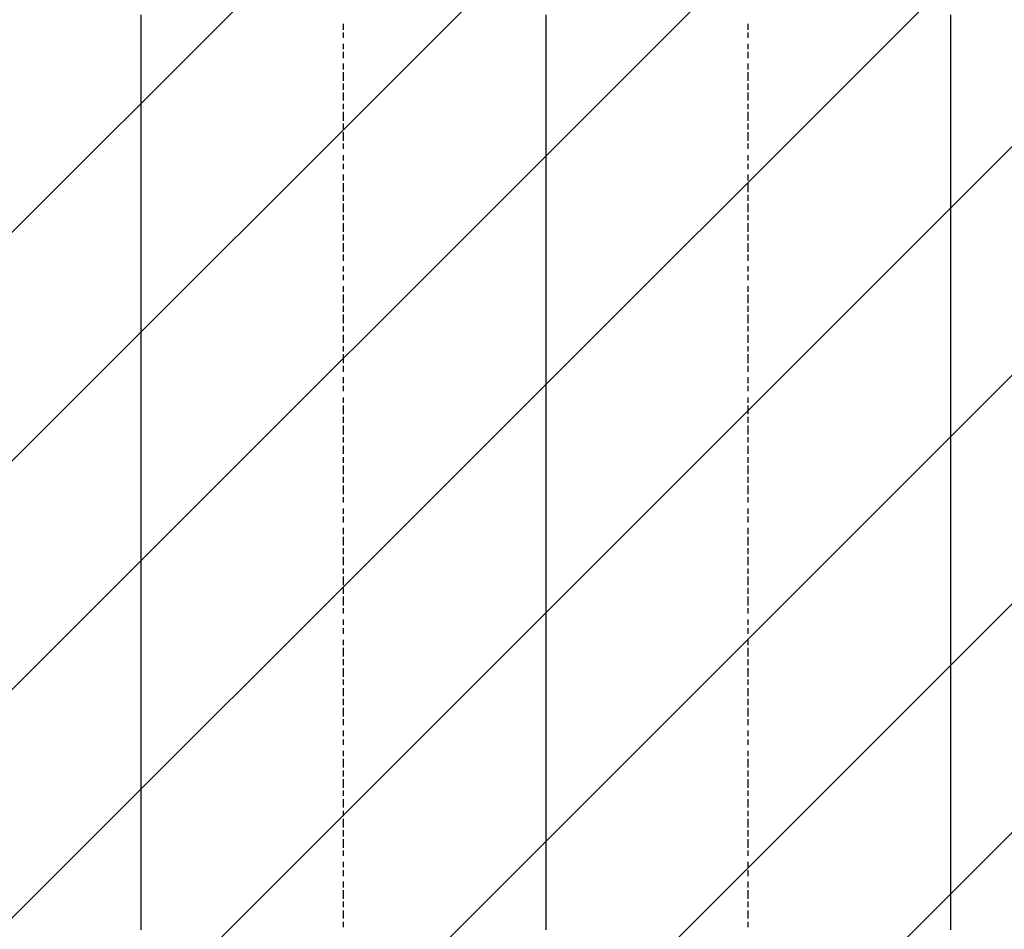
# Model space of a CAD drawing. Extents: x 997 to 109698, y 921 to 94021.
# Tile 105 of 256: x 22465 to 23926, y 13179 to 14530. Entities that reach past the tile are written whole.
import ezdxf

# ---------------------------------------------------------------- set-up
doc = ezdxf.new("R2010")
doc.units = 0
doc.header["$MEASUREMENT"] = 0
doc.layers.add('12', color=7, linetype='CONTINUOUS')
doc.layers.add('28', color=7, linetype='CONTINUOUS')

msp = doc.modelspace()

# ---------------------------------------------------------------- linework, layer by layer
at = {"layer": '12', "color": 1}
for p, q in [((22644.601607, 14536.953237), (22644.601607, 14523.953237)), ((23245.601607, 14536.953237), (23245.601607, 14523.953237)), ((23846.601607, 14536.953237), (23846.601607, 14523.953237)), ((22644.601607, 14523.953237), (22644.601607, 14514.953237)), ((22644.601607, 14514.953237), (22644.601607, 14506.953237)), ((23245.601607, 14523.953237), (23245.601607, 14514.953237)), ((23245.601607, 14514.953237), (23245.601607, 14506.953237)), ((23846.601607, 14523.953237), (23846.601607, 14514.953237)), ((23846.601607, 14514.953237), (23846.601607, 14506.953237)), ((22644.601607, 14506.953237), (22644.601607, 14493.953237)), ((23245.601607, 14506.953237), (23245.601607, 14493.953237)), ((23846.601607, 14506.953237), (23846.601607, 14493.953237)), ((22644.601607, 14493.953237), (22644.601607, 14485.953237)), ((22644.601607, 14485.953237), (22644.601607, 14476.953237)), ((23245.601607, 14493.953237), (23245.601607, 14485.953237)), ((23245.601607, 14485.953237), (23245.601607, 14476.953237)), ((23846.601607, 14493.953237), (23846.601607, 14485.953237)), ((23846.601607, 14485.953237), (23846.601607, 14476.953237)), ((22644.601607, 14476.953237), (22644.601607, 14464.953237)), ((23245.601607, 14476.953237), (23245.601607, 14464.953237)), ((23846.601607, 14476.953237), (23846.601607, 14464.953237)), ((22644.601607, 14464.953237), (22644.601607, 14455.953237)), ((23245.601607, 14464.953237), (23245.601607, 14455.953237)), ((23846.601607, 14464.953237), (23846.601607, 14455.953237)), ((22644.601607, 14455.953237), (22644.601607, 14447.953237)), ((22644.601607, 14447.953237), (22644.601607, 14434.953237)), ((23245.601607, 14455.953237), (23245.601607, 14447.953237)), ((23245.601607, 14447.953237), (23245.601607, 14434.953237)), ((23846.601607, 14455.953237), (23846.601607, 14447.953237)), ((23846.601607, 14447.953237), (23846.601607, 14434.953237)), ((22644.601607, 14434.953237), (22644.601607, 14425.953237)), ((23245.601607, 14434.953237), (23245.601607, 14425.953237)), ((23846.601607, 14434.953237), (23846.601607, 14425.953237)), ((22644.601607, 14425.953237), (22644.601607, 14417.953237)), ((22644.601607, 14417.953237), (22644.601607, 14404.953237)), ((23245.601607, 14425.953237), (23245.601607, 14417.953237)), ((23245.601607, 14417.953237), (23245.601607, 14404.953237)), ((23846.601607, 14425.953237), (23846.601607, 14417.953237)), ((23846.601607, 14417.953237), (23846.601607, 14404.953237)), ((22644.601607, 14404.953237), (22644.601607, 14396.953237)), ((23245.601607, 14404.953237), (23245.601607, 14396.953237)), ((23846.601607, 14404.953237), (23846.601607, 14396.953237)), ((22644.601607, 14396.953237), (22644.601607, 14383.953237)), ((22644.601607, 14383.953237), (22644.601607, 14375.953237)), ((23245.601607, 14396.953237), (23245.601607, 14383.953237)), ((23245.601607, 14383.953237), (23245.601607, 14375.953237)), ((23846.601607, 14396.953237), (23846.601607, 14383.953237)), ((23846.601607, 14383.953237), (23846.601607, 14375.953237)), ((22644.601607, 14375.953237), (22644.601607, 14366.953237)), ((23245.601607, 14375.953237), (23245.601607, 14366.953237)), ((23846.601607, 14375.953237), (23846.601607, 14366.953237)), ((22644.601607, 14366.953237), (22644.601607, 14354.953237)), ((22644.601607, 14354.953237), (22644.601607, 14345.953237)), ((23245.601607, 14366.953237), (23245.601607, 14354.953237)), ((23245.601607, 14354.953237), (23245.601607, 14345.953237)), ((23846.601607, 14366.953237), (23846.601607, 14354.953237)), ((23846.601607, 14354.953237), (23846.601607, 14345.953237)), ((22644.601607, 14345.953237), (22644.601607, 14337.953237)), ((23245.601607, 14345.953237), (23245.601607, 14337.953237)), ((23846.601607, 14345.953237), (23846.601607, 14337.953237)), ((22644.601607, 14337.953237), (22644.601607, 14324.953237)), ((22644.601607, 14324.953237), (22644.601607, 14315.953237)), ((23245.601607, 14337.953237), (23245.601607, 14324.953237)), ((23245.601607, 14324.953237), (23245.601607, 14315.953237)), ((23846.601607, 14337.953237), (23846.601607, 14324.953237)), ((23846.601607, 14324.953237), (23846.601607, 14315.953237)), ((22644.601607, 14315.953237), (22644.601607, 14307.953237)), ((23245.601607, 14315.953237), (23245.601607, 14307.953237)), ((23846.601607, 14315.953237), (23846.601607, 14307.953237)), ((22644.601607, 14307.953237), (22644.601607, 14294.953237)), ((23245.601607, 14307.953237), (23245.601607, 14294.953237)), ((23846.601607, 14307.953237), (23846.601607, 14294.953237)), ((22644.601607, 14294.953237), (22644.601607, 14286.953237)), ((22644.601607, 14286.953237), (22644.601607, 14273.953237)), ((23245.601607, 14294.953237), (23245.601607, 14286.953237)), ((23245.601607, 14286.953237), (23245.601607, 14273.953237)), ((23846.601607, 14294.953237), (23846.601607, 14286.953237)), ((23846.601607, 14286.953237), (23846.601607, 14273.953237)), ((22644.601607, 14273.953237), (22644.601607, 14265.953237)), ((23245.601607, 14273.953237), (23245.601607, 14265.953237)), ((23846.601607, 14273.953237), (23846.601607, 14265.953237)), ((22644.601607, 14265.953237), (22644.601607, 14256.953237)), ((22644.601607, 14256.953237), (22644.601607, 14243.953237)), ((23245.601607, 14265.953237), (23245.601607, 14256.953237)), ((23245.601607, 14256.953237), (23245.601607, 14243.953237)), ((23846.601607, 14265.953237), (23846.601607, 14256.953237)), ((23846.601607, 14256.953237), (23846.601607, 14243.953237)), ((22644.601607, 14243.953237), (22644.601607, 14235.953237)), ((23245.601607, 14243.953237), (23245.601607, 14235.953237)), ((23846.601607, 14243.953237), (23846.601607, 14235.953237)), ((22644.601607, 14235.953237), (22644.601607, 14227.953237)), ((22644.601607, 14227.953237), (22644.601607, 14214.953237)), ((23245.601607, 14235.953237), (23245.601607, 14227.953237)), ((23245.601607, 14227.953237), (23245.601607, 14214.953237)), ((23846.601607, 14235.953237), (23846.601607, 14227.953237)), ((23846.601607, 14227.953237), (23846.601607, 14214.953237)), ((22644.601607, 14214.953237), (22644.601607, 14205.953237)), ((23245.601607, 14214.953237), (23245.601607, 14205.953237)), ((23846.601607, 14214.953237), (23846.601607, 14205.953237)), ((22644.601607, 14205.953237), (22644.601607, 14197.953237)), ((22644.601607, 14197.953237), (22644.601607, 14184.953237)), ((23245.601607, 14205.953237), (23245.601607, 14197.953237)), ((23245.601607, 14197.953237), (23245.601607, 14184.953237)), ((23846.601607, 14205.953237), (23846.601607, 14197.953237)), ((23846.601607, 14197.953237), (23846.601607, 14184.953237)), ((22644.601607, 14184.953237), (22644.601607, 14176.953237)), ((23245.601607, 14184.953237), (23245.601607, 14176.953237)), ((23846.601607, 14184.953237), (23846.601607, 14176.953237)), ((22644.601607, 14176.953237), (22644.601607, 14163.953237)), ((22644.601607, 14163.953237), (22644.601607, 14155.953237)), ((23245.601607, 14176.953237), (23245.601607, 14163.953237)), ((23245.601607, 14163.953237), (23245.601607, 14155.953237)), ((23846.601607, 14176.953237), (23846.601607, 14163.953237)), ((23846.601607, 14163.953237), (23846.601607, 14155.953237)), ((22644.601607, 14155.953237), (22644.601607, 14146.953237)), ((23245.601607, 14155.953237), (23245.601607, 14146.953237)), ((23846.601607, 14155.953237), (23846.601607, 14146.953237)), ((22644.601607, 14146.953237), (22644.601607, 14133.953237)), ((23245.601607, 14146.953237), (23245.601607, 14133.953237)), ((23846.601607, 14146.953237), (23846.601607, 14133.953237)), ((22644.601607, 14133.953237), (22644.601607, 14125.953237)), ((22644.601607, 14125.953237), (22644.601607, 14116.953237)), ((23245.601607, 14133.953237), (23245.601607, 14125.953237)), ((23245.601607, 14125.953237), (23245.601607, 14116.953237)), ((23846.601607, 14133.953237), (23846.601607, 14125.953237)), ((23846.601607, 14125.953237), (23846.601607, 14116.953237)), ((22644.601607, 14116.953237), (22644.601607, 14104.953237)), ((23245.601607, 14116.953237), (23245.601607, 14104.953237)), ((23846.601607, 14116.953237), (23846.601607, 14104.953237)), ((22644.601607, 14104.953237), (22644.601607, 14095.953237)), ((22644.601607, 14095.953237), (22644.601607, 14087.953237)), ((23245.601607, 14104.953237), (23245.601607, 14095.953237)), ((23245.601607, 14095.953237), (23245.601607, 14087.953237)), ((23846.601607, 14104.953237), (23846.601607, 14095.953237)), ((23846.601607, 14095.953237), (23846.601607, 14087.953237)), ((22644.601607, 14087.953237), (22644.601607, 14074.953237)), ((23245.601607, 14087.953237), (23245.601607, 14074.953237)), ((23846.601607, 14087.953237), (23846.601607, 14074.953237)), ((22644.601607, 14074.953237), (22644.601607, 14066.953237)), ((22644.601607, 14066.953237), (22644.601607, 14053.953237)), ((23245.601607, 14074.953237), (23245.601607, 14066.953237)), ((23245.601607, 14066.953237), (23245.601607, 14053.953237)), ((23846.601607, 14074.953237), (23846.601607, 14066.953237)), ((23846.601607, 14066.953237), (23846.601607, 14053.953237)), ((22644.601607, 14053.953237), (22644.601607, 14044.953237)), ((23245.601607, 14053.953237), (23245.601607, 14044.953237)), ((23846.601607, 14053.953237), (23846.601607, 14044.953237)), ((22644.601607, 14044.953237), (22644.601607, 14036.953237)), ((22644.601607, 14036.953237), (22644.601607, 14023.953237)), ((23245.601607, 14044.953237), (23245.601607, 14036.953237)), ((23245.601607, 14036.953237), (23245.601607, 14023.953237)), ((23846.601607, 14044.953237), (23846.601607, 14036.953237)), ((23846.601607, 14036.953237), (23846.601607, 14023.953237)), ((22644.601607, 14023.953237), (22644.601607, 14015.953237)), ((23245.601607, 14023.953237), (23245.601607, 14015.953237)), ((23846.601607, 14023.953237), (23846.601607, 14015.953237)), ((22644.601607, 14015.953237), (22644.601607, 14006.953237)), ((22644.601607, 14006.953237), (22644.601607, 13994.953237)), ((23245.601607, 14015.953237), (23245.601607, 14006.953237)), ((23245.601607, 14006.953237), (23245.601607, 13994.953237)), ((23846.601607, 14015.953237), (23846.601607, 14006.953237)), ((23846.601607, 14006.953237), (23846.601607, 13994.953237)), ((22644.601607, 13994.953237), (22644.601607, 13985.953237)), ((23245.601607, 13994.953237), (23245.601607, 13985.953237)), ((23846.601607, 13994.953237), (23846.601607, 13985.953237)), ((22644.601607, 13985.953237), (22644.601607, 13977.953237)), ((22644.601607, 13977.953237), (22644.601607, 13964.953237)), ((23245.601607, 13985.953237), (23245.601607, 13977.953237)), ((23245.601607, 13977.953237), (23245.601607, 13964.953237)), ((23846.601607, 13985.953237), (23846.601607, 13977.953237)), ((23846.601607, 13977.953237), (23846.601607, 13964.953237)), ((22644.601607, 13964.953237), (22644.601607, 13956.953237)), ((23245.601607, 13964.953237), (23245.601607, 13956.953237)), ((23846.601607, 13964.953237), (23846.601607, 13956.953237)), ((22644.601607, 13956.953237), (22644.601607, 13943.953237)), ((23245.601607, 13956.953237), (23245.601607, 13943.953237)), ((23846.601607, 13956.953237), (23846.601607, 13943.953237)), ((22644.601607, 13943.953237), (22644.601607, 13934.953237)), ((22644.601607, 13934.953237), (22644.601607, 13926.953237)), ((23245.601607, 13943.953237), (23245.601607, 13934.953237)), ((23245.601607, 13934.953237), (23245.601607, 13926.953237)), ((23846.601607, 13943.953237), (23846.601607, 13934.953237)), ((23846.601607, 13934.953237), (23846.601607, 13926.953237)), ((22644.601607, 13926.953237), (22644.601607, 13913.953237)), ((23245.601607, 13926.953237), (23245.601607, 13913.953237)), ((23846.601607, 13926.953237), (23846.601607, 13913.953237)), ((22644.601607, 13913.953237), (22644.601607, 13905.953237)), ((22644.601607, 13905.953237), (22644.601607, 13896.953237)), ((23245.601607, 13913.953237), (23245.601607, 13905.953237)), ((23245.601607, 13905.953237), (23245.601607, 13896.953237)), ((23846.601607, 13913.953237), (23846.601607, 13905.953237)), ((23846.601607, 13905.953237), (23846.601607, 13896.953237)), ((22644.601607, 13896.953237), (22644.601607, 13884.953237)), ((23245.601607, 13896.953237), (23245.601607, 13884.953237)), ((23846.601607, 13896.953237), (23846.601607, 13884.953237)), ((22644.601607, 13884.953237), (22644.601607, 13875.953237)), ((22644.601607, 13875.953237), (22644.601607, 13867.953237)), ((23245.601607, 13884.953237), (23245.601607, 13875.953237)), ((23245.601607, 13875.953237), (23245.601607, 13867.953237)), ((23846.601607, 13884.953237), (23846.601607, 13875.953237)), ((23846.601607, 13875.953237), (23846.601607, 13867.953237)), ((22644.601607, 13867.953237), (22644.601607, 13854.953237)), ((23245.601607, 13867.953237), (23245.601607, 13854.953237)), ((23846.601607, 13867.953237), (23846.601607, 13854.953237)), ((22644.601607, 13854.953237), (22644.601607, 13846.953237)), ((22644.601607, 13846.953237), (22644.601607, 13837.953237)), ((23245.601607, 13854.953237), (23245.601607, 13846.953237)), ((23245.601607, 13846.953237), (23245.601607, 13837.953237)), ((23846.601607, 13854.953237), (23846.601607, 13846.953237)), ((23846.601607, 13846.953237), (23846.601607, 13837.953237)), ((22644.601607, 13837.953237), (22644.601607, 13824.953237)), ((23245.601607, 13837.953237), (23245.601607, 13824.953237)), ((23846.601607, 13837.953237), (23846.601607, 13824.953237)), ((22644.601607, 13824.953237), (22644.601607, 13816.953237)), ((22644.601607, 13816.953237), (22644.601607, 13803.953237)), ((23245.601607, 13824.953237), (23245.601607, 13816.953237)), ((23245.601607, 13816.953237), (23245.601607, 13803.953237)), ((23846.601607, 13824.953237), (23846.601607, 13816.953237)), ((23846.601607, 13816.953237), (23846.601607, 13803.953237)), ((22644.601607, 13803.953237), (22644.601607, 13795.953237)), ((23245.601607, 13803.953237), (23245.601607, 13795.953237)), ((23846.601607, 13803.953237), (23846.601607, 13795.953237)), ((22644.601607, 13795.953237), (22644.601607, 13786.953237)), ((22644.601607, 13786.953237), (22644.601607, 13774.953237)), ((23245.601607, 13795.953237), (23245.601607, 13786.953237)), ((23245.601607, 13786.953237), (23245.601607, 13774.953237)), ((23846.601607, 13795.953237), (23846.601607, 13786.953237)), ((23846.601607, 13786.953237), (23846.601607, 13774.953237)), ((22644.601607, 13774.953237), (22644.601607, 13765.953237)), ((23245.601607, 13774.953237), (23245.601607, 13765.953237)), ((23846.601607, 13774.953237), (23846.601607, 13765.953237)), ((22644.601607, 13765.953237), (22644.601607, 13757.953237)), ((22644.601607, 13757.953237), (22644.601607, 13744.953237)), ((23245.601607, 13765.953237), (23245.601607, 13757.953237)), ((23245.601607, 13757.953237), (23245.601607, 13744.953237)), ((23846.601607, 13765.953237), (23846.601607, 13757.953237)), ((23846.601607, 13757.953237), (23846.601607, 13744.953237)), ((22644.601607, 13744.953237), (22644.601607, 13735.953237)), ((23245.601607, 13744.953237), (23245.601607, 13735.953237)), ((23846.601607, 13744.953237), (23846.601607, 13735.953237)), ((22644.601607, 13735.953237), (22644.601607, 13727.953237)), ((22644.601607, 13727.953237), (22644.601607, 13714.953237)), ((23245.601607, 13735.953237), (23245.601607, 13727.953237)), ((23245.601607, 13727.953237), (23245.601607, 13714.953237)), ((23846.601607, 13735.953237), (23846.601607, 13727.953237)), ((23846.601607, 13727.953237), (23846.601607, 13714.953237)), ((22644.601607, 13714.953237), (22644.601607, 13706.953237)), ((23245.601607, 13714.953237), (23245.601607, 13706.953237)), ((23846.601607, 13714.953237), (23846.601607, 13706.953237)), ((22644.601607, 13706.953237), (22644.601607, 13693.953237)), ((23245.601607, 13706.953237), (23245.601607, 13693.953237)), ((23846.601607, 13706.953237), (23846.601607, 13693.953237)), ((22644.601607, 13693.953237), (22644.601607, 13685.953237)), ((22644.601607, 13685.953237), (22644.601607, 13676.953237)), ((23245.601607, 13693.953237), (23245.601607, 13685.953237)), ((23245.601607, 13685.953237), (23245.601607, 13676.953237)), ((23846.601607, 13693.953237), (23846.601607, 13685.953237)), ((23846.601607, 13685.953237), (23846.601607, 13676.953237)), ((22644.601607, 13676.953237), (22644.601607, 13663.953237)), ((23245.601607, 13676.953237), (23245.601607, 13663.953237)), ((23846.601607, 13676.953237), (23846.601607, 13663.953237)), ((22644.601607, 13663.953237), (22644.601607, 13655.953237)), ((22644.601607, 13655.953237), (22644.601607, 13647.953237)), ((23245.601607, 13663.953237), (23245.601607, 13655.953237)), ((23245.601607, 13655.953237), (23245.601607, 13647.953237)), ((23846.601607, 13663.953237), (23846.601607, 13655.953237)), ((23846.601607, 13655.953237), (23846.601607, 13647.953237)), ((22644.601607, 13647.953237), (22644.601607, 13634.953237)), ((23245.601607, 13647.953237), (23245.601607, 13634.953237)), ((23846.601607, 13647.953237), (23846.601607, 13634.953237)), ((22644.601607, 13634.953237), (22644.601607, 13625.953237)), ((22644.601607, 13625.953237), (22644.601607, 13617.953237)), ((23245.601607, 13634.953237), (23245.601607, 13625.953237)), ((23245.601607, 13625.953237), (23245.601607, 13617.953237)), ((23846.601607, 13634.953237), (23846.601607, 13625.953237)), ((23846.601607, 13625.953237), (23846.601607, 13617.953237)), ((22644.601607, 13617.953237), (22644.601607, 13604.953237)), ((23245.601607, 13617.953237), (23245.601607, 13604.953237)), ((23846.601607, 13617.953237), (23846.601607, 13604.953237)), ((22644.601607, 13604.953237), (22644.601607, 13596.953237)), ((22644.601607, 13596.953237), (22644.601607, 13583.953237)), ((23245.601607, 13604.953237), (23245.601607, 13596.953237)), ((23245.601607, 13596.953237), (23245.601607, 13583.953237)), ((23846.601607, 13604.953237), (23846.601607, 13596.953237)), ((23846.601607, 13596.953237), (23846.601607, 13583.953237)), ((22644.601607, 13583.953237), (22644.601607, 13575.953237)), ((23245.601607, 13583.953237), (23245.601607, 13575.953237)), ((23846.601607, 13583.953237), (23846.601607, 13575.953237)), ((22644.601607, 13575.953237), (22644.601607, 13566.953237)), ((22644.601607, 13566.953237), (22644.601607, 13553.953237)), ((23245.601607, 13575.953237), (23245.601607, 13566.953237)), ((23245.601607, 13566.953237), (23245.601607, 13553.953237)), ((23846.601607, 13575.953237), (23846.601607, 13566.953237)), ((23846.601607, 13566.953237), (23846.601607, 13553.953237)), ((22644.601607, 13553.953237), (22644.601607, 13545.953237)), ((23245.601607, 13553.953237), (23245.601607, 13545.953237)), ((23846.601607, 13553.953237), (23846.601607, 13545.953237)), ((22644.601607, 13545.953237), (22644.601607, 13536.953237)), ((22644.601607, 13536.953237), (22644.601607, 13524.953237)), ((23245.601607, 13545.953237), (23245.601607, 13536.953237)), ((23245.601607, 13536.953237), (23245.601607, 13524.953237)), ((23846.601607, 13545.953237), (23846.601607, 13536.953237)), ((23846.601607, 13536.953237), (23846.601607, 13524.953237)), ((22644.601607, 13524.953237), (22644.601607, 13515.953237)), ((23245.601607, 13524.953237), (23245.601607, 13515.953237)), ((23846.601607, 13524.953237), (23846.601607, 13515.953237)), ((22644.601607, 13515.953237), (22644.601607, 13507.953237)), ((22644.601607, 13507.953237), (22644.601607, 13494.953237)), ((23245.601607, 13515.953237), (23245.601607, 13507.953237)), ((23245.601607, 13507.953237), (23245.601607, 13494.953237)), ((23846.601607, 13515.953237), (23846.601607, 13507.953237)), ((23846.601607, 13507.953237), (23846.601607, 13494.953237)), ((22644.601607, 13494.953237), (22644.601607, 13486.953237)), ((23245.601607, 13494.953237), (23245.601607, 13486.953237)), ((23846.601607, 13494.953237), (23846.601607, 13486.953237)), ((22644.601607, 13486.953237), (22644.601607, 13473.953237)), ((23245.601607, 13486.953237), (23245.601607, 13473.953237)), ((23846.601607, 13486.953237), (23846.601607, 13473.953237)), ((22644.601607, 13473.953237), (22644.601607, 13465.953237)), ((22644.601607, 13465.953237), (22644.601607, 13456.953237)), ((23245.601607, 13473.953237), (23245.601607, 13465.953237)), ((23245.601607, 13465.953237), (23245.601607, 13456.953237)), ((23846.601607, 13473.953237), (23846.601607, 13465.953237)), ((23846.601607, 13465.953237), (23846.601607, 13456.953237)), ((22644.601607, 13456.953237), (22644.601607, 13443.953237)), ((23245.601607, 13456.953237), (23245.601607, 13443.953237)), ((23846.601607, 13456.953237), (23846.601607, 13443.953237)), ((22644.601607, 13443.953237), (22644.601607, 13435.953237)), ((22644.601607, 13435.953237), (22644.601607, 13426.953237)), ((23245.601607, 13443.953237), (23245.601607, 13435.953237)), ((23245.601607, 13435.953237), (23245.601607, 13426.953237)), ((23846.601607, 13443.953237), (23846.601607, 13435.953237)), ((23846.601607, 13435.953237), (23846.601607, 13426.953237)), ((22644.601607, 13426.953237), (22644.601607, 13414.953237)), ((23245.601607, 13426.953237), (23245.601607, 13414.953237)), ((23846.601607, 13426.953237), (23846.601607, 13414.953237)), ((22644.601607, 13414.953237), (22644.601607, 13405.953237)), ((22644.601607, 13405.953237), (22644.601607, 13397.953237)), ((23245.601607, 13414.953237), (23245.601607, 13405.953237)), ((23245.601607, 13405.953237), (23245.601607, 13397.953237)), ((23846.601607, 13414.953237), (23846.601607, 13405.953237)), ((23846.601607, 13405.953237), (23846.601607, 13397.953237)), ((22644.601607, 13397.953237), (22644.601607, 13384.953237)), ((23245.601607, 13397.953237), (23245.601607, 13384.953237)), ((23846.601607, 13397.953237), (23846.601607, 13384.953237)), ((22644.601607, 13384.953237), (22644.601607, 13376.953237)), ((22644.601607, 13376.953237), (22644.601607, 13363.953237)), ((23245.601607, 13384.953237), (23245.601607, 13376.953237)), ((23245.601607, 13376.953237), (23245.601607, 13363.953237)), ((23846.601607, 13384.953237), (23846.601607, 13376.953237)), ((23846.601607, 13376.953237), (23846.601607, 13363.953237)), ((22644.601607, 13363.953237), (22644.601607, 13354.953237)), ((23245.601607, 13363.953237), (23245.601607, 13354.953237)), ((23846.601607, 13363.953237), (23846.601607, 13354.953237)), ((22644.601607, 13354.953237), (22644.601607, 13346.953237)), ((22644.601607, 13346.953237), (22644.601607, 13333.953237)), ((23245.601607, 13354.953237), (23245.601607, 13346.953237)), ((23245.601607, 13346.953237), (23245.601607, 13333.953237)), ((23846.601607, 13354.953237), (23846.601607, 13346.953237)), ((23846.601607, 13346.953237), (23846.601607, 13333.953237)), ((22644.601607, 13333.953237), (22644.601607, 13325.953237)), ((23245.601607, 13333.953237), (23245.601607, 13325.953237)), ((23846.601607, 13333.953237), (23846.601607, 13325.953237)), ((22644.601607, 13325.953237), (22644.601607, 13316.953237)), ((22644.601607, 13316.953237), (22644.601607, 13304.953237)), ((23245.601607, 13325.953237), (23245.601607, 13316.953237)), ((23245.601607, 13316.953237), (23245.601607, 13304.953237)), ((23846.601607, 13325.953237), (23846.601607, 13316.953237)), ((23846.601607, 13316.953237), (23846.601607, 13304.953237)), ((22644.601607, 13304.953237), (22644.601607, 13295.953237)), ((23245.601607, 13304.953237), (23245.601607, 13295.953237)), ((23846.601607, 13304.953237), (23846.601607, 13295.953237)), ((22644.601607, 13295.953237), (22644.601607, 13287.953237)), ((22644.601607, 13287.953237), (22644.601607, 13274.953237)), ((23245.601607, 13295.953237), (23245.601607, 13287.953237)), ((23245.601607, 13287.953237), (23245.601607, 13274.953237)), ((23846.601607, 13295.953237), (23846.601607, 13287.953237)), ((23846.601607, 13287.953237), (23846.601607, 13274.953237)), ((22644.601607, 13274.953237), (22644.601607, 13266.953237)), ((23245.601607, 13274.953237), (23245.601607, 13266.953237)), ((23846.601607, 13274.953237), (23846.601607, 13266.953237)), ((22644.601607, 13266.953237), (22644.601607, 13257.953237)), ((22644.601607, 13257.953237), (22644.601607, 13244.953237)), ((23245.601607, 13266.953237), (23245.601607, 13257.953237)), ((23245.601607, 13257.953237), (23245.601607, 13244.953237)), ((23846.601607, 13266.953237), (23846.601607, 13257.953237)), ((23846.601607, 13257.953237), (23846.601607, 13244.953237)), ((22644.601607, 13244.953237), (22644.601607, 13236.953237)), ((23245.601607, 13244.953237), (23245.601607, 13236.953237)), ((23846.601607, 13244.953237), (23846.601607, 13236.953237)), ((22644.601607, 13236.953237), (22644.601607, 13223.953237)), ((23245.601607, 13236.953237), (23245.601607, 13223.953237)), ((23846.601607, 13236.953237), (23846.601607, 13223.953237)), ((22644.601607, 13223.953237), (22644.601607, 13215.953237)), ((22644.601607, 13215.953237), (22644.601607, 13206.953237)), ((23245.601607, 13223.953237), (23245.601607, 13215.953237)), ((23245.601607, 13215.953237), (23245.601607, 13206.953237)), ((23846.601607, 13223.953237), (23846.601607, 13215.953237)), ((23846.601607, 13215.953237), (23846.601607, 13206.953237)), ((22644.601607, 13206.953237), (22644.601607, 13194.953237)), ((23245.601607, 13206.953237), (23245.601607, 13194.953237)), ((23846.601607, 13206.953237), (23846.601607, 13194.953237)), ((22644.601607, 13194.953237), (22644.601607, 13185.953237)), ((22644.601607, 13185.953237), (22644.601607, 13177.953237)), ((23245.601607, 13194.953237), (23245.601607, 13185.953237)), ((23245.601607, 13185.953237), (23245.601607, 13177.953237)), ((23846.601607, 13194.953237), (23846.601607, 13185.953237)), ((23846.601607, 13185.953237), (23846.601607, 13177.953237))]:
    msp.add_line(p, q, dxfattribs=at)
at = {"layer": '12', "color": 5}
for p, q in [((22944.601607, 14523.953237), (22944.601607, 14514.953237)), ((23545.601607, 14523.953237), (23545.601607, 14514.953237)), ((22944.601607, 14510.953237), (22944.601607, 14502.953237)), ((23545.601607, 14510.953237), (23545.601607, 14502.953237)), ((22944.601607, 14493.953237), (22944.601607, 14485.953237)), ((23545.601607, 14493.953237), (23545.601607, 14485.953237)), ((22944.601607, 14481.953237), (22944.601607, 14472.953237)), ((23545.601607, 14481.953237), (23545.601607, 14472.953237)), ((22944.601607, 14464.953237), (22944.601607, 14455.953237)), ((23545.601607, 14464.953237), (23545.601607, 14455.953237)), ((22944.601607, 14451.953237), (22944.601607, 14438.953237)), ((23545.601607, 14451.953237), (23545.601607, 14438.953237)), ((22944.601607, 14434.953237), (22944.601607, 14425.953237)), ((23545.601607, 14434.953237), (23545.601607, 14425.953237)), ((22944.601607, 14421.953237), (22944.601607, 14409.953237)), ((23545.601607, 14421.953237), (23545.601607, 14409.953237)), ((22944.601607, 14404.953237), (22944.601607, 14396.953237)), ((23545.601607, 14404.953237), (23545.601607, 14396.953237)), ((22944.601607, 14392.953237), (22944.601607, 14379.953237)), ((23545.601607, 14392.953237), (23545.601607, 14379.953237)), ((22944.601607, 14375.953237), (22944.601607, 14366.953237)), ((23545.601607, 14375.953237), (23545.601607, 14366.953237)), ((22944.601607, 14362.953237), (22944.601607, 14349.953237)), ((23545.601607, 14362.953237), (23545.601607, 14349.953237)), ((22944.601607, 14345.953237), (22944.601607, 14337.953237)), ((23545.601607, 14345.953237), (23545.601607, 14337.953237)), ((22944.601607, 14328.953237), (22944.601607, 14320.953237)), ((23545.601607, 14328.953237), (23545.601607, 14320.953237)), ((22944.601607, 14315.953237), (22944.601607, 14307.953237)), ((23545.601607, 14315.953237), (23545.601607, 14307.953237)), ((22944.601607, 14299.953237), (22944.601607, 14290.953237)), ((23545.601607, 14299.953237), (23545.601607, 14290.953237)), ((22944.601607, 14286.953237), (22944.601607, 14273.953237)), ((23545.601607, 14286.953237), (23545.601607, 14273.953237)), ((22944.601607, 14269.953237), (22944.601607, 14260.953237)), ((23545.601607, 14269.953237), (23545.601607, 14260.953237)), ((22944.601607, 14256.953237), (22944.601607, 14243.953237)), ((23545.601607, 14256.953237), (23545.601607, 14243.953237)), ((22944.601607, 14239.953237), (22944.601607, 14231.953237)), ((23545.601607, 14239.953237), (23545.601607, 14231.953237)), ((22944.601607, 14227.953237), (22944.601607, 14214.953237)), ((23545.601607, 14227.953237), (23545.601607, 14214.953237)), ((22944.601607, 14210.953237), (22944.601607, 14201.953237)), ((23545.601607, 14210.953237), (23545.601607, 14201.953237)), ((22944.601607, 14197.953237), (22944.601607, 14184.953237)), ((23545.601607, 14197.953237), (23545.601607, 14184.953237)), ((22944.601607, 14180.953237), (22944.601607, 14171.953237)), ((23545.601607, 14180.953237), (23545.601607, 14171.953237)), ((22944.601607, 14163.953237), (22944.601607, 14155.953237)), ((23545.601607, 14163.953237), (23545.601607, 14155.953237)), ((22944.601607, 14150.953237), (22944.601607, 14142.953237)), ((23545.601607, 14150.953237), (23545.601607, 14142.953237)), ((22944.601607, 14133.953237), (22944.601607, 14125.953237)), ((22944.601607, 14121.953237), (22944.601607, 14108.953237)), ((23545.601607, 14133.953237), (23545.601607, 14125.953237)), ((23545.601607, 14121.953237), (23545.601607, 14108.953237)), ((22944.601607, 14104.953237), (22944.601607, 14095.953237)), ((22944.601607, 14091.953237), (22944.601607, 14078.953237)), ((23545.601607, 14104.953237), (23545.601607, 14095.953237)), ((23545.601607, 14091.953237), (23545.601607, 14078.953237)), ((22944.601607, 14074.953237), (22944.601607, 14066.953237)), ((22944.601607, 14061.953237), (22944.601607, 14049.953237)), ((23545.601607, 14074.953237), (23545.601607, 14066.953237)), ((23545.601607, 14061.953237), (23545.601607, 14049.953237)), ((22944.601607, 14044.953237), (22944.601607, 14036.953237)), ((22944.601607, 14032.953237), (22944.601607, 14019.953237)), ((23545.601607, 14044.953237), (23545.601607, 14036.953237)), ((23545.601607, 14032.953237), (23545.601607, 14019.953237)), ((22944.601607, 14015.953237), (22944.601607, 14006.953237)), ((23545.601607, 14015.953237), (23545.601607, 14006.953237)), ((22944.601607, 13998.953237), (22944.601607, 13989.953237)), ((23545.601607, 13998.953237), (23545.601607, 13989.953237)), ((22944.601607, 13985.953237), (22944.601607, 13977.953237)), ((23545.601607, 13985.953237), (23545.601607, 13977.953237)), ((22944.601607, 13968.953237), (22944.601607, 13960.953237)), ((23545.601607, 13968.953237), (23545.601607, 13960.953237)), ((22944.601607, 13956.953237), (22944.601607, 13943.953237)), ((23545.601607, 13956.953237), (23545.601607, 13943.953237)), ((22944.601607, 13939.953237), (22944.601607, 13930.953237)), ((23545.601607, 13939.953237), (23545.601607, 13930.953237)), ((22944.601607, 13926.953237), (22944.601607, 13913.953237)), ((23545.601607, 13926.953237), (23545.601607, 13913.953237)), ((22944.601607, 13909.953237), (22944.601607, 13901.953237)), ((23545.601607, 13909.953237), (23545.601607, 13901.953237)), ((22944.601607, 13896.953237), (22944.601607, 13884.953237)), ((23545.601607, 13896.953237), (23545.601607, 13884.953237)), ((22944.601607, 13879.953237), (22944.601607, 13871.953237)), ((23545.601607, 13879.953237), (23545.601607, 13871.953237)), ((22944.601607, 13867.953237), (22944.601607, 13854.953237)), ((23545.601607, 13867.953237), (23545.601607, 13854.953237)), ((22944.601607, 13850.953237), (22944.601607, 13841.953237)), ((23545.601607, 13850.953237), (23545.601607, 13841.953237)), ((22944.601607, 13837.953237), (22944.601607, 13824.953237)), ((23545.601607, 13837.953237), (23545.601607, 13824.953237)), ((22944.601607, 13820.953237), (22944.601607, 13812.953237)), ((23545.601607, 13820.953237), (23545.601607, 13812.953237)), ((22944.601607, 13803.953237), (22944.601607, 13795.953237)), ((23545.601607, 13803.953237), (23545.601607, 13795.953237)), ((22944.601607, 13791.953237), (22944.601607, 13782.953237)), ((23545.601607, 13791.953237), (23545.601607, 13782.953237)), ((22944.601607, 13774.953237), (22944.601607, 13765.953237)), ((23545.601607, 13774.953237), (23545.601607, 13765.953237)), ((22944.601607, 13761.953237), (22944.601607, 13748.953237)), ((23545.601607, 13761.953237), (23545.601607, 13748.953237)), ((22944.601607, 13744.953237), (22944.601607, 13735.953237)), ((23545.601607, 13744.953237), (23545.601607, 13735.953237)), ((22944.601607, 13731.953237), (22944.601607, 13719.953237)), ((23545.601607, 13731.953237), (23545.601607, 13719.953237)), ((22944.601607, 13714.953237), (22944.601607, 13706.953237)), ((23545.601607, 13714.953237), (23545.601607, 13706.953237)), ((22944.601607, 13702.953237), (22944.601607, 13689.953237)), ((23545.601607, 13702.953237), (23545.601607, 13689.953237)), ((22944.601607, 13685.953237), (22944.601607, 13676.953237)), ((23545.601607, 13685.953237), (23545.601607, 13676.953237)), ((22944.601607, 13672.953237), (22944.601607, 13659.953237)), ((23545.601607, 13672.953237), (23545.601607, 13659.953237)), ((22944.601607, 13655.953237), (22944.601607, 13647.953237)), ((23545.601607, 13655.953237), (23545.601607, 13647.953237)), ((22944.601607, 13638.953237), (22944.601607, 13630.953237)), ((23545.601607, 13638.953237), (23545.601607, 13630.953237)), ((22944.601607, 13625.953237), (22944.601607, 13617.953237)), ((23545.601607, 13625.953237), (23545.601607, 13617.953237)), ((22944.601607, 13608.953237), (22944.601607, 13600.953237)), ((23545.601607, 13608.953237), (23545.601607, 13600.953237)), ((22944.601607, 13596.953237), (22944.601607, 13583.953237)), ((23545.601607, 13596.953237), (23545.601607, 13583.953237)), ((22944.601607, 13579.953237), (22944.601607, 13570.953237)), ((23545.601607, 13579.953237), (23545.601607, 13570.953237)), ((22944.601607, 13566.953237), (22944.601607, 13553.953237)), ((23545.601607, 13566.953237), (23545.601607, 13553.953237)), ((22944.601607, 13549.953237), (22944.601607, 13541.953237)), ((23545.601607, 13549.953237), (23545.601607, 13541.953237)), ((22944.601607, 13536.953237), (22944.601607, 13524.953237)), ((23545.601607, 13536.953237), (23545.601607, 13524.953237)), ((22944.601607, 13520.953237), (22944.601607, 13511.953237)), ((23545.601607, 13520.953237), (23545.601607, 13511.953237)), ((22944.601607, 13507.953237), (22944.601607, 13494.953237)), ((23545.601607, 13507.953237), (23545.601607, 13494.953237)), ((22944.601607, 13490.953237), (22944.601607, 13481.953237)), ((23545.601607, 13490.953237), (23545.601607, 13481.953237)), ((22944.601607, 13473.953237), (22944.601607, 13465.953237)), ((23545.601607, 13473.953237), (23545.601607, 13465.953237)), ((22944.601607, 13460.953237), (22944.601607, 13452.953237)), ((23545.601607, 13460.953237), (23545.601607, 13452.953237)), ((22944.601607, 13443.953237), (22944.601607, 13435.953237)), ((23545.601607, 13443.953237), (23545.601607, 13435.953237)), ((22944.601607, 13431.953237), (22944.601607, 13418.953237)), ((23545.601607, 13431.953237), (23545.601607, 13418.953237)), ((22944.601607, 13414.953237), (22944.601607, 13405.953237)), ((23545.601607, 13414.953237), (23545.601607, 13405.953237)), ((22944.601607, 13401.953237), (22944.601607, 13388.953237)), ((23545.601607, 13401.953237), (23545.601607, 13388.953237)), ((22944.601607, 13384.953237), (22944.601607, 13376.953237)), ((23545.601607, 13384.953237), (23545.601607, 13376.953237)), ((22944.601607, 13371.953237), (22944.601607, 13359.953237)), ((23545.601607, 13371.953237), (23545.601607, 13359.953237)), ((22944.601607, 13354.953237), (22944.601607, 13346.953237)), ((23545.601607, 13354.953237), (23545.601607, 13346.953237)), ((22944.601607, 13342.953237), (22944.601607, 13329.953237)), ((23545.601607, 13342.953237), (23545.601607, 13329.953237)), ((22944.601607, 13325.953237), (22944.601607, 13316.953237)), ((23545.601607, 13325.953237), (23545.601607, 13316.953237)), ((22944.601607, 13312.953237), (22944.601607, 13299.953237)), ((23545.601607, 13312.953237), (23545.601607, 13299.953237)), ((22944.601607, 13295.953237), (22944.601607, 13287.953237)), ((23545.601607, 13295.953237), (23545.601607, 13287.953237)), ((22944.601607, 13278.953237), (22944.601607, 13270.953237)), ((23545.601607, 13278.953237), (23545.601607, 13270.953237)), ((22944.601607, 13266.953237), (22944.601607, 13257.953237)), ((23545.601607, 13266.953237), (23545.601607, 13257.953237)), ((22944.601607, 13249.953237), (22944.601607, 13240.953237)), ((23545.601607, 13249.953237), (23545.601607, 13240.953237)), ((22944.601607, 13236.953237), (22944.601607, 13223.953237)), ((23545.601607, 13236.953237), (23545.601607, 13223.953237)), ((22944.601607, 13219.953237), (22944.601607, 13211.953237)), ((23545.601607, 13219.953237), (23545.601607, 13211.953237)), ((22944.601607, 13206.953237), (22944.601607, 13194.953237)), ((23545.601607, 13206.953237), (23545.601607, 13194.953237)), ((22944.601607, 13189.953237), (22944.601607, 13181.953237)), ((23545.601607, 13189.953237), (23545.601607, 13181.953237))]:
    msp.add_line(p, q, dxfattribs=at)
at = {"layer": '28', "color": 2}
for p, q in [((22097.636205, 13858.563595), (29497.636205, 21258.563595)), ((22097.636205, 13519.15234), (29497.636205, 20919.15234)), ((22097.636205, 13179.741085), (29497.636205, 20579.741085)), ((22097.636205, 12840.32983), (29497.636205, 20240.32983)), ((22097.636205, 12500.918575), (29097.636205, 19500.918575)), ((22097.636205, 12161.50732), (29097.636205, 19161.50732)), ((22097.636205, 11822.096065), (29311.574903, 19036.034763)), ((22097.636205, 11482.68481), (29497.636205, 18882.68481))]:
    msp.add_line(p, q, dxfattribs=at)

doc.saveas('drawing.dxf')
